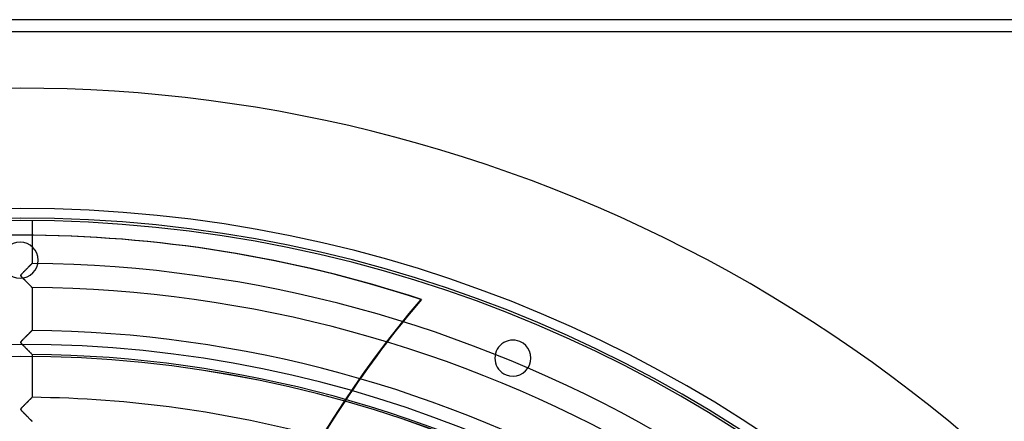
# Model space of a CAD drawing. Header units: millimetres. Extents: x -635 to 635, y -635 to 635.
# Tile 52 of 53: x 0 to 409, y 468 to 635. Entities that reach past the tile are written whole.
import ezdxf

# ---------------------------------------------------------------- set-up
doc = ezdxf.new("R2010")
doc.units = ezdxf.units.MM
doc.layers.add('HIDDEN', color=7, linetype='Continuous')
doc.layers.add('THICK', color=7, linetype='Continuous')

msp = doc.modelspace()

# ---------------------------------------------------------------- linework, layer by layer
at = {"layer": 'HIDDEN'}
for p, q in [((630, 630), (-630, 630)), ((5, 551.48), (5, 533.64)), ((0.31, 545.37), (0, 545.37)), ((0, 542.5), (0, 542.5)), ((3.21, 531.86), (3.02, 531.67)), ((3.06, 531.71), (3.22, 531.87)), ((3.4, 532.05), (3.21, 531.86)), ((3.22, 531.87), (3.38, 532.03)), ((3.38, 532.03), (3.54, 532.19)), ((3.59, 532.23), (3.4, 532.05)), ((3.54, 532.19), (3.69, 532.33)), ((3.76, 532.41), (3.59, 532.23)), ((3.69, 532.33), (3.83, 532.48)), ((3.93, 532.58), (3.76, 532.41)), ((3.83, 532.48), (3.97, 532.61)), ((4.09, 532.73), (3.93, 532.58)), ((3.97, 532.61), (4.1, 532.75)), ((4.23, 532.88), (4.09, 532.73)), ((4.1, 532.75), (4.23, 532.87)), ((4.37, 533.02), (4.23, 532.88)), ((4.23, 532.87), (4.34, 532.99)), ((4.34, 532.99), (4.46, 533.1)), ((4.5, 533.14), (4.37, 533.02)), ((4.46, 533.1), (4.56, 533.21)), ((4.61, 533.26), (4.5, 533.14)), ((4.56, 533.21), (4.66, 533.3)), ((4.71, 533.36), (4.61, 533.26)), ((4.66, 533.3), (4.74, 533.39)), ((4.8, 533.44), (4.71, 533.36)), ((4.74, 533.39), (4.82, 533.46)), ((4.87, 533.51), (4.8, 533.44)), ((4.82, 533.46), (4.88, 533.52)), ((4.93, 533.57), (4.87, 533.51)), ((4.88, 533.52), (4.93, 533.57)), ((4.93, 533.57), (4.97, 533.61)), ((4.97, 533.61), (4.93, 533.57)), ((4.97, 533.61), (4.99, 533.63)), ((4.99, 533.63), (4.97, 533.61)), ((4.99, 533.63), (5, 533.64)), ((5, 533.64), (4.99, 533.63)), ((0.34, 528.79), (0.32, 528.71)), ((0.32, 528.7), (0.33, 528.76)), ((0.32, 528.71), (0.32, 528.62)), ((0.32, 528.63), (0.32, 528.7)), ((0.33, 528.57), (0.32, 528.63)), ((0.32, 528.62), (0.34, 528.54)), ((0.33, 528.76), (0.35, 528.83)), ((0.36, 528.5), (0.33, 528.57)), ((0.38, 528.88), (0.34, 528.79)), ((0.34, 528.54), (0.39, 528.44)), ((0.35, 528.83), (0.39, 528.91)), ((0.41, 528.41), (0.36, 528.5)), ((0.44, 528.99), (0.38, 528.88)), ((0.39, 528.91), (0.45, 529)), ((0.39, 528.44), (0.47, 528.33)), ((0.5, 528.29), (0.41, 528.41)), ((0.54, 529.11), (0.44, 528.99)), ((0.45, 529), (0.52, 529.09)), ((0.47, 528.33), (0.56, 528.22)), ((0.63, 528.13), (0.5, 528.29)), ((0.52, 529.09), (0.6, 529.18)), ((0.66, 529.25), (0.54, 529.11)), ((0.56, 528.22), (0.66, 528.09)), ((0.6, 529.18), (0.68, 529.28)), ((0.8, 527.94), (0.63, 528.13)), ((0.81, 529.42), (0.66, 529.25)), ((0.66, 528.09), (0.78, 527.96)), ((0.68, 529.28), (0.78, 529.39)), ((0.78, 529.39), (0.89, 529.51)), ((0.78, 527.96), (0.92, 527.81)), ((1.01, 527.71), (0.8, 527.94)), ((0.98, 529.6), (0.81, 529.42)), ((0.89, 529.51), (1.01, 529.64)), ((0.92, 527.81), (1.08, 527.64)), ((1.17, 529.8), (0.98, 529.6)), ((1.01, 529.64), (1.15, 529.78)), ((1.26, 527.46), (1.01, 527.71)), ((1.15, 529.78), (1.3, 529.93)), ((1.37, 530.01), (1.17, 529.8)), ((1.3, 529.93), (1.45, 530.09)), ((1.58, 530.22), (1.37, 530.01)), ((1.45, 530.09), (1.62, 530.26)), ((1.79, 530.43), (1.58, 530.22)), ((1.62, 530.26), (1.79, 530.43)), ((1.99, 530.64), (1.79, 530.43)), ((1.79, 530.43), (1.97, 530.62)), ((1.97, 530.62), (2.16, 530.81)), ((2.2, 530.85), (1.99, 530.64)), ((2.16, 530.81), (2.35, 531)), ((2.41, 531.06), (2.2, 530.85)), ((2.35, 531), (2.53, 531.18)), ((2.62, 531.26), (2.41, 531.06)), ((2.53, 531.18), (2.71, 531.36)), ((2.82, 531.47), (2.62, 531.26)), ((2.71, 531.36), (2.88, 531.53)), ((3.02, 531.67), (2.82, 531.47)), ((2.88, 531.53), (3.06, 531.71)), ((0, 527.5), (0, 527.5)), ((1.08, 527.64), (1.26, 527.45)), ((1.52, 527.18), (1.26, 527.46)), ((1.26, 527.45), (1.46, 527.25)), ((1.46, 527.25), (1.67, 527.03)), ((1.79, 526.91), (1.52, 527.18)), ((1.67, 527.03), (1.89, 526.8)), ((2.05, 526.64), (1.79, 526.91)), ((1.89, 526.8), (2.13, 526.57)), ((2.31, 526.38), (2.05, 526.64)), ((2.13, 526.57), (2.37, 526.32)), ((2.57, 526.12), (2.31, 526.38)), ((2.37, 526.32), (2.6, 526.09)), ((2.81, 525.87), (2.57, 526.12)), ((2.6, 526.09), (2.83, 525.86)), ((3.06, 525.63), (2.81, 525.87)), ((2.83, 525.86), (3.05, 525.64)), ((3.05, 525.64), (3.26, 525.42)), ((3.29, 525.39), (3.06, 525.63)), ((3.26, 525.42), (3.46, 525.22)), ((3.51, 525.17), (3.29, 525.39)), ((3.46, 525.22), (3.65, 525.02)), ((3.72, 524.95), (3.51, 525.17)), ((3.65, 525.02), (3.84, 524.84)), ((3.93, 524.75), (3.72, 524.95)), ((3.84, 524.84), (4.01, 524.66)), ((4.11, 524.56), (3.93, 524.75)), ((4.01, 524.66), (4.17, 524.5)), ((4.29, 524.38), (4.11, 524.56)), ((4.17, 524.5), (4.33, 524.34)), ((4.45, 524.22), (4.29, 524.38)), ((4.33, 524.34), (4.47, 524.2)), ((4.59, 524.08), (4.45, 524.22)), ((4.47, 524.2), (4.6, 524.06)), ((4.71, 523.95), (4.59, 524.08)), ((4.6, 524.06), (4.72, 523.95)), ((4.81, 523.85), (4.71, 523.95)), ((4.72, 523.95), (4.81, 523.85)), ((4.9, 523.77), (4.81, 523.85)), ((4.81, 523.85), (4.89, 523.77)), ((4.89, 523.77), (4.95, 523.71)), ((4.95, 523.71), (4.9, 523.77)), ((4.99, 523.67), (4.95, 523.71)), ((4.95, 523.71), (4.99, 523.67)), ((5, 523.66), (4.99, 523.67)), ((4.99, 523.67), (5, 523.66)), ((5, 523.66), (5, 505.82)), ((166.45, 518.68), (166.77, 518.68)), ((2.36, 503.18), (2.16, 502.98)), ((2.26, 503.08), (2.44, 503.27)), ((2.55, 503.38), (2.36, 503.18)), ((2.44, 503.27), (2.63, 503.45)), ((2.75, 503.57), (2.55, 503.38)), ((2.63, 503.45), (2.8, 503.63)), ((2.94, 503.76), (2.75, 503.57)), ((2.8, 503.63), (2.98, 503.8)), ((3.12, 503.95), (2.94, 503.76)), ((2.98, 503.8), (3.15, 503.97)), ((3.31, 504.13), (3.12, 503.95)), ((3.15, 503.97), (3.31, 504.13)), ((3.48, 504.31), (3.31, 504.13)), ((3.31, 504.13), (3.47, 504.29)), ((3.47, 504.29), (3.62, 504.44)), ((3.66, 504.48), (3.48, 504.31)), ((3.62, 504.44), (3.76, 504.59)), ((3.82, 504.64), (3.66, 504.48)), ((3.76, 504.59), (3.9, 504.72)), ((3.98, 504.8), (3.82, 504.64)), ((3.9, 504.72), (4.03, 504.86)), ((4.13, 504.95), (3.98, 504.8)), ((4.03, 504.86), (4.16, 504.98)), ((4.27, 505.09), (4.13, 504.95)), ((4.16, 504.98), (4.28, 505.1)), ((4.4, 505.22), (4.27, 505.09)), ((4.28, 505.1), (4.38, 505.2)), ((4.38, 505.2), (4.48, 505.3)), ((4.52, 505.34), (4.4, 505.22)), ((4.48, 505.3), (4.58, 505.4)), ((4.63, 505.45), (4.52, 505.34)), ((4.58, 505.4), (4.66, 505.48)), ((4.72, 505.54), (4.63, 505.45)), ((4.66, 505.48), (4.74, 505.55)), ((4.81, 505.62), (4.72, 505.54)), ((4.74, 505.55), (4.8, 505.62)), ((4.8, 505.62), (4.86, 505.68)), ((4.88, 505.69), (4.81, 505.62)), ((4.86, 505.68), (4.91, 505.73)), ((4.93, 505.75), (4.88, 505.69)), ((4.91, 505.73), (4.95, 505.77)), ((4.97, 505.78), (4.93, 505.75)), ((4.95, 505.77), (4.98, 505.79)), ((4.99, 505.81), (4.97, 505.78)), ((4.98, 505.79), (4.99, 505.81)), ((4.99, 505.81), (5, 505.82)), ((5, 505.82), (4.99, 505.81)), ((0.32, 500.92), (0.35, 500.99)), ((0.33, 500.94), (0.32, 500.87)), ((0.32, 500.85), (0.32, 500.92)), ((0.32, 500.87), (0.32, 500.8)), ((0.33, 500.77), (0.32, 500.85)), ((0.32, 500.8), (0.34, 500.72)), ((0.36, 501.02), (0.33, 500.94)), ((0.35, 500.7), (0.33, 500.77)), ((0.34, 500.72), (0.38, 500.64)), ((0.35, 500.99), (0.39, 501.07)), ((0.39, 500.61), (0.35, 500.7)), ((0.41, 501.11), (0.36, 501.02)), ((0.38, 500.64), (0.44, 500.55)), ((0.39, 501.07), (0.45, 501.16)), ((0.45, 500.52), (0.39, 500.61)), ((0.48, 501.22), (0.41, 501.11)), ((0.44, 500.55), (0.51, 500.45)), ((0.45, 501.16), (0.52, 501.26)), ((0.53, 500.42), (0.45, 500.52)), ((0.58, 501.34), (0.48, 501.22)), ((0.51, 500.45), (0.6, 500.34)), ((0.52, 501.26), (0.6, 501.36)), ((0.63, 500.31), (0.53, 500.42)), ((0.7, 501.48), (0.58, 501.34)), ((0.6, 501.36), (0.69, 501.46)), ((0.6, 500.34), (0.69, 500.24)), ((0.74, 500.18), (0.63, 500.31)), ((0.69, 501.46), (0.8, 501.58)), ((0.69, 500.24), (0.79, 500.12)), ((0.85, 501.64), (0.7, 501.48)), ((0.87, 500.04), (0.74, 500.18)), ((0.79, 500.12), (0.92, 499.99)), ((0.8, 501.58), (0.91, 501.71)), ((1.01, 501.81), (0.85, 501.64)), ((1.02, 499.88), (0.87, 500.04)), ((0.91, 501.71), (1.05, 501.85)), ((0.92, 499.99), (1.05, 499.85)), ((1.19, 502), (1.01, 501.81)), ((1.18, 499.71), (1.02, 499.88)), ((1.05, 501.85), (1.19, 502)), ((1.05, 499.85), (1.2, 499.69)), ((1.35, 499.53), (1.18, 499.71)), ((1.38, 502.19), (1.19, 502)), ((1.19, 502), (1.35, 502.16)), ((1.2, 499.69), (1.36, 499.52)), ((1.35, 502.16), (1.52, 502.33)), ((1.53, 499.35), (1.35, 499.53)), ((1.36, 499.52), (1.54, 499.34)), ((1.58, 502.39), (1.38, 502.19)), ((1.52, 502.33), (1.69, 502.51)), ((1.71, 499.17), (1.53, 499.35)), ((1.54, 499.34), (1.72, 499.16)), ((1.77, 502.59), (1.58, 502.39)), ((1.69, 502.51), (1.88, 502.7)), ((1.89, 498.98), (1.71, 499.17)), ((1.72, 499.16), (1.91, 498.96)), ((1.97, 502.79), (1.77, 502.59)), ((1.88, 502.7), (2.07, 502.89)), ((2.16, 502.98), (1.97, 502.79)), ((2.07, 502.89), (2.26, 503.08)), ((207.61, 501.2), (207.61, 501.2)), ((2.07, 498.8), (1.89, 498.98)), ((1.91, 498.96), (2.11, 498.76)), ((2.24, 498.62), (2.07, 498.8)), ((2.11, 498.76), (2.31, 498.55)), ((2.42, 498.45), (2.24, 498.62)), ((2.31, 498.55), (2.51, 498.35)), ((2.59, 498.27), (2.42, 498.45)), ((2.51, 498.35), (2.7, 498.16)), ((2.76, 498.1), (2.59, 498.27)), ((2.7, 498.16), (2.89, 497.97)), ((2.92, 497.93), (2.76, 498.1)), ((2.89, 497.97), (3.07, 497.78)), ((3.09, 497.77), (2.92, 497.93)), ((3.07, 497.78), (3.25, 497.6)), ((3.24, 497.61), (3.09, 497.77)), ((3.4, 497.45), (3.24, 497.61)), ((3.25, 497.6), (3.42, 497.43)), ((3.55, 497.3), (3.4, 497.45)), ((3.42, 497.43), (3.58, 497.27)), ((3.69, 497.15), (3.55, 497.3)), ((3.58, 497.27), (3.74, 497.11)), ((3.84, 497.01), (3.69, 497.15)), ((3.74, 497.11), (3.89, 496.96)), ((3.97, 496.88), (3.84, 497.01)), ((3.89, 496.96), (4.03, 496.81)), ((4.1, 496.74), (3.97, 496.88)), ((4.03, 496.81), (4.17, 496.67)), ((4.22, 496.62), (4.1, 496.74)), ((4.17, 496.67), (4.3, 496.54)), ((4.34, 496.5), (4.22, 496.62)), ((4.3, 496.54), (4.42, 496.42)), ((4.45, 496.39), (4.34, 496.5)), ((4.42, 496.42), (4.53, 496.31)), ((4.55, 496.29), (4.45, 496.39)), ((4.53, 496.31), (4.64, 496.2)), ((4.64, 496.2), (4.55, 496.29)), ((4.72, 496.12), (4.64, 496.2)), ((4.64, 496.2), (4.73, 496.11)), ((4.79, 496.04), (4.72, 496.12)), ((4.73, 496.11), (4.81, 496.03)), ((4.86, 495.98), (4.79, 496.04)), ((4.81, 496.03), (4.88, 495.96)), ((4.91, 495.93), (4.86, 495.98)), ((4.88, 495.96), (4.93, 495.91)), ((4.95, 495.89), (4.91, 495.93)), ((4.93, 495.91), (4.97, 495.87)), ((4.98, 495.86), (4.95, 495.89)), ((4.97, 495.87), (4.99, 495.84)), ((4.99, 495.84), (4.98, 495.86)), ((5, 495.83), (4.99, 495.84)), ((4.99, 495.84), (5, 495.83)), ((5, 495.83), (5, 477.99)), ((201.87, 487.35), (201.87, 487.35)), ((1.36, 474.35), (1.57, 474.57)), ((1.61, 474.61), (1.43, 474.41)), ((1.57, 474.57), (1.8, 474.79)), ((1.81, 474.8), (1.61, 474.61)), ((1.8, 474.79), (2.03, 475.03)), ((2, 474.99), (1.81, 474.8)), ((2.19, 475.19), (2, 474.99)), ((2.03, 475.03), (2.27, 475.27)), ((2.38, 475.38), (2.19, 475.19)), ((2.27, 475.27), (2.51, 475.51)), ((2.57, 475.57), (2.38, 475.38)), ((2.51, 475.51), (2.73, 475.73)), ((2.76, 475.76), (2.57, 475.57)), ((2.73, 475.73), (2.95, 475.95)), ((2.95, 475.95), (2.76, 475.76)), ((2.95, 475.95), (3.16, 476.16)), ((3.14, 476.13), (2.95, 475.95)), ((3.32, 476.31), (3.14, 476.13)), ((3.16, 476.16), (3.37, 476.37)), ((3.49, 476.49), (3.32, 476.31)), ((3.37, 476.37), (3.56, 476.56)), ((3.66, 476.66), (3.49, 476.49)), ((3.56, 476.56), (3.75, 476.74)), ((3.82, 476.82), (3.66, 476.66)), ((3.75, 476.74), (3.92, 476.92)), ((3.98, 476.98), (3.82, 476.82)), ((3.92, 476.92), (4.08, 477.08)), ((4.13, 477.12), (3.98, 476.98)), ((4.08, 477.08), (4.23, 477.23)), ((4.27, 477.26), (4.13, 477.12)), ((4.23, 477.23), (4.37, 477.36)), ((4.4, 477.39), (4.27, 477.26)), ((4.37, 477.36), (4.5, 477.49)), ((4.52, 477.51), (4.4, 477.39)), ((4.5, 477.49), (4.61, 477.6)), ((4.63, 477.62), (4.52, 477.51)), ((4.61, 477.6), (4.71, 477.7)), ((4.72, 477.71), (4.63, 477.62)), ((4.71, 477.7), (4.79, 477.78)), ((4.81, 477.8), (4.72, 477.71)), ((4.79, 477.78), (4.87, 477.86)), ((4.87, 477.86), (4.81, 477.8)), ((4.93, 477.92), (4.87, 477.86)), ((4.87, 477.86), (4.92, 477.91)), ((4.92, 477.91), (4.97, 477.96)), ((4.97, 477.96), (4.93, 477.92)), ((4.97, 477.96), (4.99, 477.98)), ((4.99, 477.98), (4.97, 477.96)), ((4.99, 477.98), (5, 477.99)), ((5, 477.99), (4.99, 477.98)), ((0.32, 473.08), (0.35, 473.17)), ((0.34, 473.16), (0.32, 473.08)), ((0.32, 472.99), (0.32, 473.08)), ((0.32, 473.08), (0.32, 473.01)), ((0.32, 473.01), (0.33, 472.95)), ((0.34, 472.9), (0.32, 472.99)), ((0.33, 472.95), (0.35, 472.87)), ((0.38, 473.24), (0.34, 473.16)), ((0.39, 472.79), (0.34, 472.9)), ((0.35, 473.17), (0.41, 473.28)), ((0.35, 472.87), (0.39, 472.8)), ((0.44, 473.33), (0.38, 473.24)), ((0.39, 472.8), (0.45, 472.71)), ((0.47, 472.68), (0.39, 472.79)), ((0.41, 473.28), (0.49, 473.4)), ((0.52, 473.44), (0.44, 473.33)), ((0.45, 472.71), (0.52, 472.61)), ((0.56, 472.57), (0.47, 472.68)), ((0.49, 473.4), (0.59, 473.52)), ((0.62, 473.56), (0.52, 473.44)), ((0.52, 472.61), (0.6, 472.52)), ((0.67, 472.44), (0.56, 472.57)), ((0.59, 473.52), (0.7, 473.65)), ((0.6, 472.52), (0.68, 472.42)), ((0.75, 473.7), (0.62, 473.56)), ((0.8, 472.29), (0.67, 472.44)), ((0.68, 472.42), (0.78, 472.31)), ((0.7, 473.65), (0.84, 473.8)), ((0.9, 473.86), (0.75, 473.7)), ((0.78, 472.31), (0.89, 472.19)), ((0.95, 472.13), (0.8, 472.29)), ((0.84, 473.8), (0.99, 473.97)), ((0.89, 472.19), (1.01, 472.06)), ((1.06, 474.04), (0.9, 473.86)), ((1.11, 471.96), (0.95, 472.13)), ((0.99, 473.97), (1.17, 474.15)), ((1.01, 472.06), (1.15, 471.92)), ((1.24, 474.22), (1.06, 474.04)), ((1.29, 471.77), (1.11, 471.96)), ((1.15, 471.92), (1.3, 471.77)), ((1.17, 474.15), (1.36, 474.35)), ((1.43, 474.41), (1.24, 474.22)), ((1.48, 471.58), (1.29, 471.77)), ((1.3, 471.77), (1.45, 471.61)), ((1.45, 471.61), (1.62, 471.44)), ((1.67, 471.38), (1.48, 471.58)), ((1.62, 471.44), (1.79, 471.26)), ((1.87, 471.18), (1.67, 471.38)), ((1.79, 471.26), (1.97, 471.08)), ((2.06, 470.99), (1.87, 471.18)), ((1.97, 471.08), (2.15, 470.89)), ((2.25, 470.79), (2.06, 470.99)), ((2.15, 470.89), (2.34, 470.7)), ((2.43, 470.6), (2.25, 470.79)), ((2.34, 470.7), (2.52, 470.52)), ((2.62, 470.42), (2.43, 470.6)), ((2.52, 470.52), (2.7, 470.34)), ((2.8, 470.24), (2.62, 470.42)), ((2.7, 470.34), (2.87, 470.16)), ((2.98, 470.06), (2.8, 470.24)), ((2.87, 470.16), (3.04, 469.99)), ((3.15, 469.88), (2.98, 470.06)), ((3.04, 469.99), (3.2, 469.83)), ((3.32, 469.71), (3.15, 469.88)), ((3.2, 469.83), (3.36, 469.67)), ((3.48, 469.54), (3.32, 469.71)), ((3.36, 469.67), (3.51, 469.52)), ((3.64, 469.38), (3.48, 469.54)), ((3.51, 469.52), (3.66, 469.37)), ((3.8, 469.23), (3.64, 469.38)), ((3.66, 469.37), (3.8, 469.22)), ((3.95, 469.08), (3.8, 469.23)), ((3.8, 469.22), (3.93, 469.09)), ((3.93, 469.09), (4.06, 468.96)), ((4.09, 468.93), (3.95, 469.08)), ((4.06, 468.96), (4.19, 468.83)), ((4.22, 468.8), (4.09, 468.93)), ((4.19, 468.83), (4.3, 468.71)), ((4.35, 468.67), (4.22, 468.8)), ((4.3, 468.71), (4.41, 468.6)), ((4.46, 468.55), (4.35, 468.67)), ((4.41, 468.6), (4.52, 468.5)), ((4.57, 468.44), (4.46, 468.55)), ((4.52, 468.5), (4.61, 468.4)), ((4.67, 468.35), (4.57, 468.44)), ((4.61, 468.4), (4.7, 468.31)), ((4.75, 468.26), (4.67, 468.35)), ((4.7, 468.31), (4.78, 468.24)), ((4.83, 468.18), (4.75, 468.26)), ((4.78, 468.24), (4.84, 468.17)), ((4.89, 468.12), (4.83, 468.18)), ((4.84, 468.17), (4.9, 468.11)), ((4.94, 468.07), (4.89, 468.12)), ((4.9, 468.11), (4.94, 468.07)), ((4.97, 468.04), (4.94, 468.07)), ((4.94, 468.07), (4.97, 468.03)), ((4.99, 468.02), (4.97, 468.04)), ((4.97, 468.03), (4.99, 468.01)), ((5, 468.01), (4.99, 468.02)), ((4.99, 468.01), (5, 468.01))]:
    msp.add_line(p, q, dxfattribs=at)
for radius, start, end in [(606.5, 0, 180.00002), (556.5, 0, 180), (551.5, 0, 180), (533.66, 31.1368, 89.4632), (523.68, 31.1471, 89.4529), (505.84, 31.1663, 89.4337), (500, 0, 180), (495, 0, 180), (495.86, 31.1777, 89.4223), (478.01, 74.7909, 89.4007)]:
    msp.add_arc((0, 0), radius, start, end, dxfattribs=at)
for centre, major_axis, start_param, end_param in [((0, 0), (0, -545.37), 3.141593, 3.455752), ((0.31, 0), (0, 545.37), 0, 0.314159), ((0, 0), (0, -545.37), 2.827433, 3.141593), ((0.31, 0), (0, 545.37), -0.314159, 0), ((499.87, 228.43), (0, -445.2), -2.280953, -1.73342), ((500.19, 228.43), (0, -445.2), -2.280953, -2.16116)]:
    msp.add_ellipse(centre, major_axis=major_axis, ratio=0.987688, start_param=start_param, end_param=end_param, dxfattribs=at)
at = {"layer": 'THICK'}
for p, q in [((630, 635), (-630, 635)), ((630, 630), (-630, 630))]:
    msp.add_line(p, q, dxfattribs=at)
for centre, radius, start, end in [((0, 0), 552.5, 0, 180), ((0, 535), 7.5, 90, 270), ((0, 535), 7.5, 270, 90), ((204.74, 494.28), 7.5, 67.5, 247.5), ((204.74, 494.28), 7.5, 247.5, 67.5), ((0, 0), 494.99, 0, 180)]:
    msp.add_arc(centre, radius, start, end, dxfattribs=at)
msp.add_ellipse((500.19, 228.43), major_axis=(0, -445.2), ratio=0.987688, start_param=-2.16116, end_param=-1.73342, dxfattribs=at)

doc.saveas('drawing.dxf')
